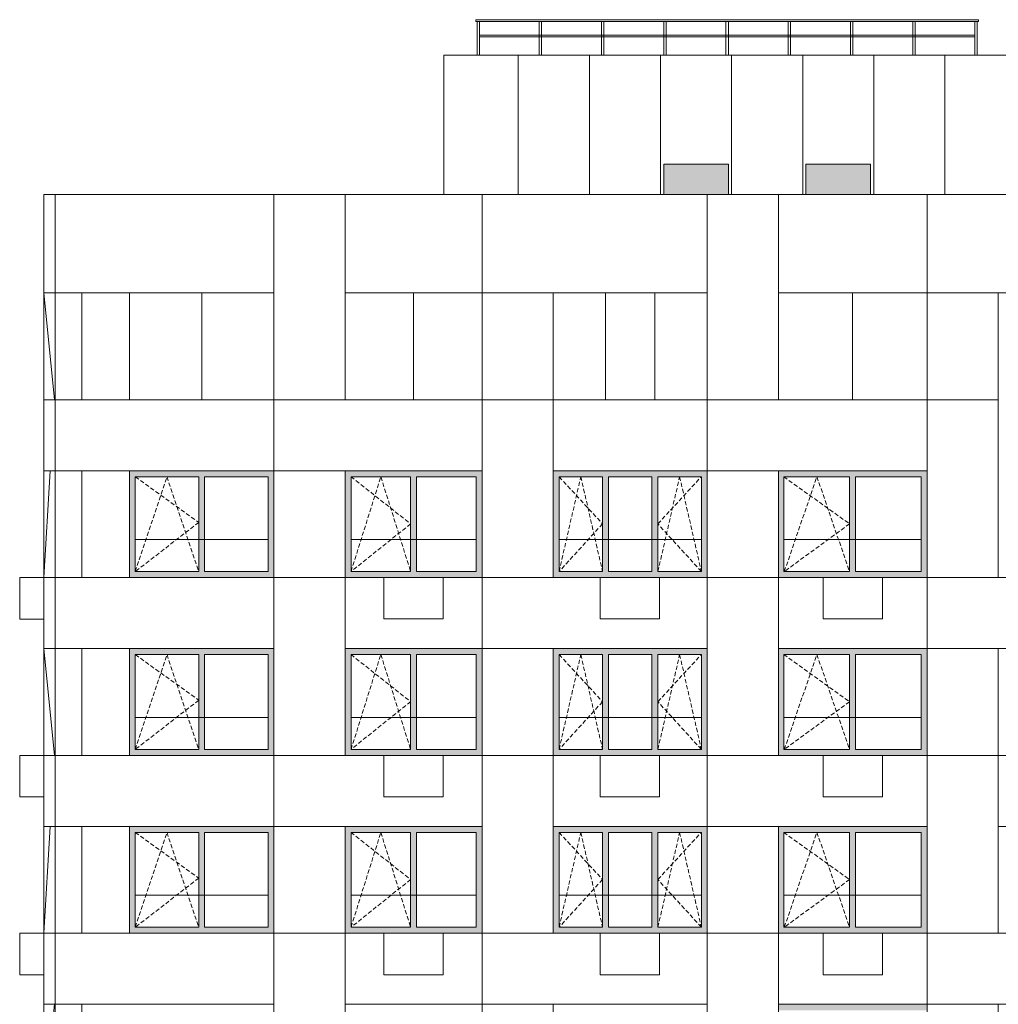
# Model space of a CAD drawing. Header units: millimetres. Extents: x -2957 to 750800, y -5565 to 168688.
# Tile 16 of 22: x 24026 to 40536, y 52860 to 69470. Entities that reach past the tile are written whole.
import ezdxf

# ---------------------------------------------------------------- set-up
doc = ezdxf.new("R2010")
doc.units = ezdxf.units.MM
doc.header["$MEASUREMENT"] = 0
doc.header["$XCLIPFRAME"] = 0
doc.linetypes.add('OO_EOIAAY', pattern=[105.833361, 70.555568, -35.277793])
for name, color, linetype, lineweight in [('0_Ном._пера__1', 7, 'Continuous', 0), ('0_Ном._пера__101', 252, 'Continuous', 0), ('0_Ном._пера__120', 7, 'Continuous', 0), ('АР-Стены_внешние_.АР_Ном._пера__1', 7, 'Continuous', 0)]:
    doc.layers.add(name, color=color, linetype=linetype, lineweight=lineweight)
doc.layers.add('0_Ном._пера__161', color=7, linetype='Continuous', lineweight=13, true_color=0x6a6a6a)
picture_1 = doc.add_image_def('image1.png', size_in_pixel=(882, 833))
picture_2 = doc.add_image_def('image4.png', size_in_pixel=(734, 827))
picture_3 = doc.add_image_def('image2.png', size_in_pixel=(725, 814))
picture_4 = doc.add_image_def('image5.png', size_in_pixel=(729, 823))

msp = doc.modelspace()

# ---------------------------------------------------------------- hatches: boundary and pattern name
at = {"layer": '0_Ном._пера__101', "linetype": 'Continuous', "lineweight": 0}
for points in [[(34891.736, 67035), (34891.736, 66520), (35981.736, 66520), (35981.736, 67035)], [(37291.62, 67035), (37291.62, 66520), (38381.62, 66520), (38381.62, 67035)]]:
    msp.add_hatch(color=252, dxfattribs=at).paths.add_polyline_path(points)
at = {"layer": '0_Ном._пера__161', "linetype": 'Continuous', "lineweight": 0, "true_color": 0x696969}
for points in [[(25876.222, 61760), (25976.2, 61760), (27046.2, 61760), (27146.2, 61760), (28216.2, 61760), (28315.988, 61760), (28315.988, 61860), (25876.222, 61860)], [(29515.99, 61760), (29615.99, 61760), (30620.987, 61760), (30720.987, 61760), (31725.985, 61760), (31825.984, 61760), (31825.984, 61860), (29515.99, 61860)], [(33125.985, 61760), (33859.325, 61760), (33959.325, 61760), (34692.666, 61760), (34792.666, 61760), (35526.007, 61760), (35626.007, 61760), (35626.007, 61860), (33025.985, 61860), (33025.985, 61760)], [(36826.005, 61860), (36826.005, 61760), (36916.084, 61760), (38026.253, 61760), (38126.253, 61760), (39236.422, 61760), (39336.155, 61760), (39336.155, 61860)], [(25876.222, 61760), (25876.222, 60160), (25976.2, 60160), (25976.2, 61760)], [(27146.2, 61760), (27046.2, 61760), (27046.2, 60160), (27146.2, 60160)], [(28216.2, 61760), (28216.2, 60160), (28315.988, 60160), (28315.988, 61760)], [(29615.99, 61760), (29515.99, 61760), (29515.99, 60160), (29615.99, 60160)], [(30720.987, 61760), (30620.987, 61760), (30620.987, 60160), (30720.987, 60160)], [(31825.984, 61760), (31725.985, 61760), (31725.985, 60160), (31825.983, 60160)], [(33125.985, 61760), (33025.985, 61760), (33025.985, 60160), (33125.985, 60160)], [(33959.325, 61760), (33859.325, 61760), (33859.325, 60160), (33959.325, 60160)], [(34792.666, 61760), (34692.666, 61760), (34692.666, 60160), (34792.666, 60160)], [(35526.007, 61760), (35526.007, 60160), (35626.007, 60160), (35626.007, 61760)], [(36826.005, 61760), (36826.005, 60160), (36916.084, 60160), (36916.084, 61760)], [(38126.253, 61760), (38026.253, 61760), (38026.253, 60160), (38126.253, 60160)], [(39236.422, 61760), (39236.422, 60160), (39336.155, 60160), (39336.155, 61760)], [(25876.222, 60160), (25876.222, 60060), (28315.988, 60060), (28315.988, 60160), (28216.2, 60160), (27146.2, 60160), (27046.2, 60160), (25976.2, 60160)], [(29515.99, 60160), (29515.99, 60060), (31825.983, 60060), (31825.983, 60160), (31725.985, 60160), (30720.987, 60160), (30620.987, 60160), (29615.99, 60160)], [(33025.985, 60160), (33025.985, 60060), (35626.007, 60060), (35626.007, 60160), (35526.007, 60160), (34792.666, 60160), (34692.666, 60160), (33959.325, 60160), (33859.325, 60160), (33125.985, 60160)], [(36916.084, 60160), (36826.005, 60160), (36826.005, 60060), (39336.155, 60060), (39336.155, 60160), (39236.422, 60160), (38126.253, 60160), (38026.253, 60160)], [(25876.222, 58760), (25976.2, 58760), (27046.2, 58760), (27146.2, 58760), (28216.2, 58760), (28315.988, 58760), (28315.988, 58860), (25876.222, 58860)], [(29515.99, 58760), (29615.99, 58760), (30620.987, 58760), (30720.987, 58760), (31725.985, 58760), (31825.984, 58760), (31825.984, 58860), (29515.99, 58860)], [(33125.985, 58760), (33859.325, 58760), (33959.325, 58760), (34692.666, 58760), (34792.666, 58760), (35526.007, 58760), (35626.007, 58760), (35626.007, 58860), (33025.985, 58860), (33025.985, 58760)], [(36826.005, 58860), (36826.005, 58759.999), (36916.084, 58759.999), (38026.253, 58759.999), (38126.253, 58759.999), (39236.422, 58759.999), (39336.155, 58759.999), (39336.155, 58860)], [(25876.222, 58760), (25876.222, 57160), (25976.2, 57160), (25976.2, 58760)], [(27146.2, 58760), (27046.2, 58760), (27046.2, 57160), (27146.2, 57160)], [(28216.2, 58760), (28216.2, 57160), (28315.988, 57160), (28315.988, 58760)], [(29615.99, 58760), (29515.99, 58760), (29515.99, 57160), (29615.99, 57160)], [(30720.987, 58760), (30620.987, 58760), (30620.987, 57160), (30720.987, 57160)], [(31825.984, 58760), (31725.985, 58760), (31725.985, 57160), (31825.983, 57160)], [(33125.985, 58760), (33025.985, 58760), (33025.985, 57160), (33125.985, 57160)], [(33959.325, 58760), (33859.325, 58760), (33859.325, 57160), (33959.325, 57160)], [(34792.666, 58760), (34692.666, 58760), (34692.666, 57160), (34792.666, 57160)], [(35526.007, 58760), (35526.007, 57160), (35626.007, 57160), (35626.007, 58760)], [(36826.005, 58760), (36826.005, 57160), (36916.084, 57160), (36916.084, 58760)], [(38126.253, 58760), (38026.253, 58760), (38026.253, 57160), (38126.253, 57160)], [(39236.422, 58760), (39236.422, 57160), (39336.155, 57160), (39336.155, 58760)], [(25876.222, 57160), (25876.222, 57060), (28315.988, 57060), (28315.988, 57160), (28216.2, 57160), (27146.2, 57160), (27046.2, 57160), (25976.2, 57160)], [(29515.99, 57160), (29515.99, 57060), (31825.983, 57060), (31825.983, 57160), (31725.985, 57160), (30720.987, 57160), (30620.987, 57160), (29615.99, 57160)], [(33025.985, 57160), (33025.985, 57060), (35626.007, 57060), (35626.007, 57160), (35526.007, 57160), (34792.666, 57160), (34692.666, 57160), (33959.325, 57160), (33859.325, 57160), (33125.985, 57160)], [(36916.084, 57160), (36826.005, 57160), (36826.005, 57060), (39336.155, 57060), (39336.155, 57160), (39236.422, 57160), (38126.253, 57160), (38026.253, 57160)], [(25876.222, 55760), (25976.2, 55760), (27046.2, 55760), (27146.2, 55760), (28216.2, 55760), (28315.988, 55760), (28315.988, 55860), (25876.222, 55860)], [(29515.99, 55760), (29615.99, 55760), (30620.987, 55760), (30720.987, 55760), (31725.985, 55760), (31825.984, 55760), (31825.984, 55860), (29515.99, 55860)], [(33125.985, 55760), (33859.325, 55760), (33959.325, 55760), (34692.666, 55760), (34792.666, 55760), (35526.007, 55760), (35626.007, 55760), (35626.007, 55860), (33025.985, 55860), (33025.985, 55760)], [(36826.005, 55860), (36826.005, 55759.999), (36916.084, 55759.999), (38026.253, 55759.999), (38126.253, 55759.999), (39236.422, 55759.999), (39336.155, 55759.999), (39336.155, 55860)], [(25876.222, 55760), (25876.222, 54160), (25976.2, 54160), (25976.2, 55760)], [(27146.2, 55760), (27046.2, 55760), (27046.2, 54160), (27146.2, 54160)], [(28216.2, 55760), (28216.2, 54160), (28315.988, 54160), (28315.988, 55760)], [(29615.99, 55760), (29515.99, 55760), (29515.99, 54160), (29615.99, 54160)], [(30720.987, 55760), (30620.987, 55760), (30620.987, 54160), (30720.987, 54160)], [(31825.984, 55760), (31725.985, 55760), (31725.985, 54160), (31825.983, 54160)], [(33125.985, 55760), (33025.985, 55760), (33025.985, 54160), (33125.985, 54160)], [(33959.325, 55760), (33859.325, 55760), (33859.325, 54160), (33959.325, 54160)], [(34792.666, 55760), (34692.666, 55760), (34692.666, 54160), (34792.666, 54160)], [(35526.007, 55760), (35526.007, 54160), (35626.007, 54160), (35626.007, 55760)], [(36826.005, 55760), (36826.005, 54160), (36916.084, 54160), (36916.084, 55760)], [(38126.253, 55760), (38026.253, 55760), (38026.253, 54160), (38126.253, 54160)], [(39236.422, 55760), (39236.422, 54160), (39336.155, 54160), (39336.155, 55760)], [(25876.222, 54160), (25876.222, 54060), (28315.988, 54060), (28315.988, 54160), (28216.2, 54160), (27146.2, 54160), (27046.2, 54160), (25976.2, 54160)], [(29515.99, 54160), (29515.99, 54060), (31825.983, 54060), (31825.983, 54160), (31725.985, 54160), (30720.987, 54160), (30620.987, 54160), (29615.99, 54160)], [(33025.985, 54160), (33025.985, 54060), (35626.007, 54060), (35626.007, 54160), (35526.007, 54160), (34792.666, 54160), (34692.666, 54160), (33959.325, 54160), (33859.325, 54160), (33125.985, 54160)], [(36916.084, 54160), (36826.005, 54160), (36826.005, 54060), (39336.155, 54060), (39336.155, 54160), (39236.422, 54160), (38126.253, 54160), (38026.253, 54160)], [(36826.005, 52860), (36826.005, 52759.999), (36916.084, 52759.999), (38026.253, 52759.999), (38126.253, 52759.999), (39236.422, 52759.999), (39336.155, 52759.999), (39336.155, 52860)]]:
    msp.add_hatch(color=251, dxfattribs=at).paths.add_polyline_path(points)

# ---------------------------------------------------------------- linework, layer by layer
at = {"layer": '0_Ном._пера__1', "color": 7, "linetype": 'Continuous', "lineweight": 0}
for p, q in [((34891.736, 66520), (34891.736, 67035)), ((34891.736, 67035), (35981.736, 67035)), ((35981.736, 67035), (35981.736, 66520)), ((37291.62, 66520), (37291.62, 67035)), ((37291.62, 67035), (38381.62, 67035)), ((38381.62, 67035), (38381.62, 66520)), ((24613.447, 63060), (24431.987, 64860)), ((25875.988, 64860), (25875.988, 63060)), ((24540.863, 61860), (24432.564, 60059.275)), ((25875.988, 61860), (25875.988, 60060)), ((25976.2, 60700), (28215.752, 60700)), ((29615.99, 60700), (31725.985, 60700)), ((33125.985, 60700), (35526.007, 60700)), ((36925.59, 60700), (39236.103, 60700)), ((24025.875, 59359.275), (24025.875, 60059.275)), ((24025.875, 60059.275), (24432.564, 60059.275)), ((30170.763, 60060), (31170.763, 60060)), ((30170.763, 59360), (30170.763, 60060)), ((31170.763, 59360), (31170.763, 60060)), ((33820.781, 60060), (34820.781, 60060)), ((33820.781, 59360), (33820.781, 60060)), ((34820.781, 59360), (34820.781, 60060)), ((37580.867, 60060), (38580.867, 60060)), ((37580.867, 59360), (37580.867, 60060)), ((38580.867, 59360), (38580.867, 60060)), ((24025.875, 59359.275), (24432.564, 59359.275)), ((30170.763, 59360), (31170.763, 59360)), ((33820.781, 59360), (34820.781, 59360)), ((37580.867, 59360), (38580.867, 59360)), ((24613.447, 57060), (24432.564, 58860)), ((25875.988, 58860), (25875.988, 57060)), ((25976.2, 57700), (28215.752, 57700)), ((29615.99, 57700), (31725.985, 57700)), ((33125.985, 57700), (35526.007, 57700)), ((36925.59, 57700), (39236.103, 57700)), ((24025.875, 56359.275), (24025.875, 57059.275)), ((24025.875, 57059.275), (24432.564, 57059.275)), ((30170.763, 57060), (31170.763, 57060)), ((30170.763, 56360), (30170.763, 57060)), ((31170.763, 56360), (31170.763, 57060)), ((33820.781, 57060), (34820.781, 57060)), ((33820.781, 56360), (33820.781, 57060)), ((34820.781, 56360), (34820.781, 57060)), ((37580.867, 57060), (38580.867, 57060)), ((37580.867, 56360), (37580.867, 57060)), ((38580.867, 56360), (38580.867, 57060)), ((24025.875, 56359.275), (24432.564, 56359.275)), ((30170.763, 56360), (31170.763, 56360)), ((33820.781, 56360), (34820.781, 56360)), ((37580.867, 56360), (38580.867, 56360)), ((24540.863, 55860), (24431.987, 54060)), ((25875.988, 55860), (25875.988, 54060)), ((25976.2, 54700), (28215.752, 54700)), ((29615.99, 54700), (31725.985, 54700)), ((33125.985, 54700), (35526.007, 54700)), ((36925.59, 54700), (39236.103, 54700)), ((24025.875, 53359.275), (24025.875, 54059.275)), ((24025.875, 54059.275), (24432.564, 54059.275)), ((30170.763, 54060), (31170.763, 54060)), ((30170.763, 53360), (30170.763, 54060)), ((31170.763, 53360), (31170.763, 54060)), ((33820.781, 54060), (34820.781, 54060)), ((33820.781, 53360), (33820.781, 54060)), ((34820.781, 53360), (34820.781, 54060)), ((37580.867, 54060), (38580.867, 54060)), ((37580.867, 53360), (37580.867, 54060)), ((38580.867, 53360), (38580.867, 54060)), ((24025.875, 53359.275), (24432.564, 53359.275)), ((30170.763, 53360), (31170.763, 53360)), ((33820.781, 53360), (34820.781, 53360)), ((37580.867, 53360), (38580.867, 53360)), ((24613.447, 52860), (24431.987, 51060))]:
    msp.add_line(p, q, dxfattribs=at)
for points in [[(31180.808, 68870), (40836.504, 68870), (40836.504, 66520), (31180.808, 66520)], [(32436.91, 66520), (31180.808, 66520), (31180.808, 68870), (32436.91, 68870)], [(33636.852, 66520), (32436.91, 66520), (32436.91, 68870), (33636.852, 68870)], [(34836.794, 66520), (33636.852, 66520), (33636.852, 68870), (34836.794, 68870)], [(36036.736, 66520), (34836.794, 66520), (34836.794, 68870), (36036.736, 68870)], [(37236.678, 66520), (36036.736, 66520), (36036.736, 68870), (37236.678, 68870)], [(38436.62, 66520), (37236.678, 66520), (37236.678, 68870), (38436.62, 68870)], [(39636.562, 66520), (38436.62, 66520), (38436.62, 68870), (39636.562, 68870)], [(40836.504, 66520), (39636.562, 66520), (39636.562, 68870), (40836.504, 68870)], [(24432.293, 66520), (24625.312, 66520), (24625.312, 64860), (24432.293, 64860)], [(24625.853, 66520), (28316.023, 66520), (28316.023, 64860), (24625.853, 64860)], [(29515.965, 63060), (28316.023, 63060), (28316.023, 66520), (29515.965, 66520)], [(29515.965, 66520), (31825.97, 66520), (31825.97, 64860), (29515.965, 64860)], [(31825.97, 66520), (35626.134, 66520), (35626.134, 64860), (31825.97, 64860)], [(36826.111, 63060), (35626.169, 63060), (35626.169, 66520), (36826.111, 66520)], [(36826.111, 66520), (39336.271, 66520), (39336.271, 64860), (36826.111, 64860)], [(39336.271, 66520), (42486.025, 66520), (42486.025, 64860), (39336.271, 64860)], [(24625.583, 64860), (25075.853, 64860), (25075.853, 63060), (24625.583, 63060)], [(33025.539, 63060), (31825.597, 63060), (31825.597, 64860), (33025.539, 64860)], [(40536.045, 63060), (39336.103, 63060), (39336.103, 64860), (40536.045, 64860)], [(40536.301, 63060), (39336.359, 63060), (39336.359, 64859.999), (40536.301, 64859.999)], [(24432.564, 63059.275), (24625.583, 63059.275), (24625.583, 61860), (24432.564, 61860)], [(24625.583, 63060), (28315.752, 63060), (28315.752, 61860), (24625.583, 61860)], [(28315.752, 63060), (31825.754, 63060), (31825.754, 61860), (28315.752, 61860)], [(33025.749, 60060), (31825.807, 60060), (31825.807, 63060), (33025.749, 63060)], [(33025.749, 63060), (35625.769, 63060), (35625.769, 61860), (33025.749, 61860)], [(35626.169, 63060), (39336.271, 63060), (39336.271, 61860), (35626.169, 61860)], [(40536.045, 60060), (39336.103, 60060), (39336.103, 63060), (40536.045, 63060)], [(24625.583, 61860), (25075.853, 61860), (25075.853, 60060), (24625.583, 60060)], [(29515.754, 60060), (28315.812, 60060), (28315.812, 61860), (29515.754, 61860)], [(36825.771, 60060), (35625.829, 60060), (35625.829, 61860), (36825.771, 61860)], [(24432.564, 60059.275), (24625.583, 60059.275), (24625.583, 58860), (24432.564, 58860)], [(24625.583, 60060), (28315.752, 60060), (28315.752, 58860), (24625.583, 58860)], [(29515.754, 57060), (28315.812, 57060), (28315.812, 60060), (29515.754, 60060)], [(29515.754, 60060), (31825.808, 60060), (31825.808, 58859.999), (29515.754, 58859.999)], [(31825.808, 60060), (35625.749, 60060), (35625.749, 58859.999), (31825.808, 58859.999)], [(36825.771, 57060), (35625.829, 57060), (35625.829, 60060), (36825.771, 60060)], [(36825.771, 60060), (39336.103, 60060), (39336.103, 58860), (36825.771, 58860)], [(39336.103, 60060), (42486.207, 60060), (42486.207, 58860), (39336.103, 58860)], [(24625.583, 58860), (25075.853, 58860), (25075.853, 57060), (24625.583, 57060)], [(33025.539, 57060), (31825.597, 57060), (31825.597, 58860), (33025.539, 58860)], [(40535.71, 57060), (39335.768, 57060), (39335.768, 58860), (40535.71, 58860)], [(24432.564, 57059.275), (24625.583, 57059.275), (24625.583, 55860), (24432.564, 55860)], [(24625.583, 57060), (28315.752, 57060), (28315.752, 55859.999), (24625.583, 55859.999)], [(28315.752, 57060), (31825.539, 57060), (31825.539, 55859.999), (28315.752, 55859.999)], [(33025.539, 54060), (31825.597, 54060), (31825.597, 57060), (33025.539, 57060)], [(33025.843, 57060), (35625.863, 57060), (35625.863, 55860), (33025.843, 55860)], [(35625.863, 57060), (39335.768, 57060), (39335.768, 55860), (35625.863, 55860)], [(40535.71, 54060), (39335.768, 54060), (39335.768, 57060), (40535.71, 57060)], [(40535.71, 57060), (43686.301, 57060), (43686.301, 55860), (40535.71, 55860)], [(24625.583, 55860), (25075.853, 55860), (25075.853, 54060), (24625.583, 54060)], [(29515.754, 54060), (28315.812, 54060), (28315.812, 55860), (29515.754, 55860)], [(36825.865, 54060), (35625.923, 54060), (35625.923, 55860), (36825.865, 55860)], [(24432.564, 54059.275), (24625.583, 54059.275), (24625.583, 52860), (24432.564, 52860)], [(24625.583, 54060), (28315.752, 54060), (28315.752, 52860), (24625.583, 52860)], [(29515.754, 51060), (28315.812, 51060), (28315.812, 54060), (29515.754, 54060)], [(29515.754, 54060), (31825.808, 54060), (31825.808, 52860), (29515.754, 52860)], [(31825.808, 54060), (35625.749, 54060), (35625.749, 52860), (31825.808, 52860)], [(36825.865, 51060), (35625.923, 51060), (35625.923, 54060), (36825.865, 54060)], [(36825.771, 54060), (39336.103, 54060), (39336.103, 52860), (36825.771, 52860)], [(39336.103, 54060), (42486.207, 54060), (42486.207, 52860), (39336.103, 52860)], [(24625.583, 52860), (25075.853, 52860), (25075.853, 51060), (24625.583, 51060)], [(40535.921, 51060), (39335.979, 51060), (39335.979, 52860), (40535.921, 52860)]]:
    msp.add_lwpolyline(points, close=True, dxfattribs=at)
at = {"layer": '0_Ном._пера__1', "color": 7, "linetype": 'Continuous', "lineweight": 0, "flags": 128}
for points in [[(25875.988, 64860), (25875.988, 63060), (28316.023, 63060), (28316.023, 64860)], [(29515.965, 64860), (29515.965, 63060), (31825.597, 63060), (31825.597, 64860)], [(33025.539, 64860), (33025.539, 63060), (35626.134, 63060), (35626.134, 64860)], [(36826.111, 64860), (36826.111, 63060), (39336.271, 63060), (39336.271, 64860)]]:
    msp.add_lwpolyline(points, close=True, dxfattribs=at)
at = {"layer": '0_Ном._пера__1', "color": 7, "linetype": 'Continuous', "lineweight": 0}
for points in [[(27096.2, 63060), (27096.2, 64860)], [(30670.987, 63060), (30670.987, 64860)], [(33909.325, 63060), (33909.325, 64860)], [(34742.666, 63060), (34742.666, 64860)], [(38076.253, 63060), (38076.253, 64860)]]:
    msp.add_lwpolyline(points, dxfattribs=at)
at = {"layer": '0_Ном._пера__120', "color": 7, "linetype": 'Continuous', "lineweight": 0}
for p, q in [((25976.2, 61760), (25976.2, 60160)), ((27046.2, 61760), (25976.2, 61760)), ((27046.2, 60160), (27046.2, 61760)), ((27146.2, 61760), (27146.2, 60160)), ((28216.2, 61760), (27146.2, 61760)), ((28216.2, 60160), (28216.2, 61760)), ((29615.99, 61760), (29615.99, 60160)), ((30620.987, 61760), (29615.99, 61760)), ((30620.987, 60160), (30620.987, 61760)), ((30720.987, 61760), (30720.987, 60160)), ((31725.985, 61760), (30720.987, 61760)), ((31725.985, 60160), (31725.985, 61760)), ((33125.985, 61760), (33125.985, 60160)), ((33859.325, 61760), (33125.985, 61760)), ((33859.325, 60160), (33859.325, 61760)), ((33959.325, 61760), (33959.325, 60160)), ((34692.666, 61760), (33959.325, 61760)), ((34692.666, 60160), (34692.666, 61760)), ((34792.666, 61760), (34792.666, 60160)), ((35526.007, 61760), (34792.666, 61760)), ((35526.007, 60160), (35526.007, 61760)), ((36916.084, 61760), (36916.084, 60160)), ((38026.253, 61760), (36916.084, 61760)), ((38026.253, 60160), (38026.253, 61760)), ((38126.253, 61760), (38126.253, 60160)), ((39236.422, 61760), (38126.253, 61760)), ((39236.422, 60160), (39236.422, 61760)), ((25976.2, 60160), (27046.2, 60160)), ((27146.2, 60160), (28216.2, 60160)), ((29615.99, 60160), (30620.987, 60160)), ((30720.987, 60160), (31725.985, 60160)), ((33125.985, 60160), (33859.325, 60160)), ((33959.325, 60160), (34692.666, 60160)), ((34792.666, 60160), (35526.007, 60160)), ((36916.084, 60160), (38026.253, 60160)), ((38126.253, 60160), (39236.422, 60160)), ((25976.2, 58760), (25976.2, 57160)), ((27046.2, 58760), (25976.2, 58760)), ((27046.2, 57160), (27046.2, 58760)), ((27146.2, 58760), (27146.2, 57160)), ((28216.2, 58760), (27146.2, 58760)), ((28216.2, 57160), (28216.2, 58760)), ((29615.99, 58760), (29615.99, 57160)), ((30620.987, 58760), (29615.99, 58760)), ((30620.987, 57160), (30620.987, 58760)), ((30720.987, 58760), (30720.987, 57160)), ((31725.985, 58760), (30720.987, 58760)), ((31725.985, 57160), (31725.985, 58760)), ((33125.985, 58760), (33125.985, 57160)), ((33859.325, 58760), (33125.985, 58760)), ((33859.325, 57160), (33859.325, 58760)), ((33959.325, 58760), (33959.325, 57160)), ((34692.666, 58760), (33959.325, 58760)), ((34692.666, 57160), (34692.666, 58760)), ((34792.666, 58760), (34792.666, 57160)), ((35526.007, 58760), (34792.666, 58760)), ((35526.007, 57160), (35526.007, 58760)), ((36916.084, 58760), (36916.084, 57160)), ((38026.253, 58760), (36916.084, 58760)), ((38026.253, 57160), (38026.253, 58760)), ((38126.253, 58760), (38126.253, 57160)), ((39236.422, 58760), (38126.253, 58760)), ((39236.422, 57160), (39236.422, 58760)), ((25976.2, 57160), (27046.2, 57160)), ((27146.2, 57160), (28216.2, 57160)), ((29615.99, 57160), (30620.987, 57160)), ((30720.987, 57160), (31725.985, 57160)), ((33125.985, 57160), (33859.325, 57160)), ((33959.325, 57160), (34692.666, 57160)), ((34792.666, 57160), (35526.007, 57160)), ((36916.084, 57160), (38026.253, 57160)), ((38126.253, 57160), (39236.422, 57160)), ((25976.2, 55760), (25976.2, 54160)), ((27046.2, 55760), (25976.2, 55760)), ((27046.2, 54160), (27046.2, 55760)), ((27146.2, 55760), (27146.2, 54160)), ((28216.2, 55760), (27146.2, 55760)), ((28216.2, 54160), (28216.2, 55760)), ((29615.99, 55760), (29615.99, 54160)), ((30620.987, 55760), (29615.99, 55760)), ((30620.987, 54160), (30620.987, 55760)), ((30720.987, 55760), (30720.987, 54160)), ((31725.985, 55760), (30720.987, 55760)), ((31725.985, 54160), (31725.985, 55760)), ((33125.985, 55760), (33125.985, 54160)), ((33859.325, 55760), (33125.985, 55760)), ((33859.325, 54160), (33859.325, 55760)), ((33959.325, 55760), (33959.325, 54160)), ((34692.666, 55760), (33959.325, 55760)), ((34692.666, 54160), (34692.666, 55760)), ((34792.666, 55760), (34792.666, 54160)), ((35526.007, 55760), (34792.666, 55760)), ((35526.007, 54160), (35526.007, 55760)), ((36916.084, 55760), (36916.084, 54160)), ((38026.253, 55760), (36916.084, 55760)), ((38026.253, 54160), (38026.253, 55760)), ((38126.253, 55760), (38126.253, 54160)), ((39236.422, 55760), (38126.253, 55760)), ((39236.422, 54160), (39236.422, 55760)), ((25976.2, 54160), (27046.2, 54160)), ((27146.2, 54160), (28216.2, 54160)), ((29615.99, 54160), (30620.987, 54160)), ((30720.987, 54160), (31725.985, 54160)), ((33125.985, 54160), (33859.325, 54160)), ((33959.325, 54160), (34692.666, 54160)), ((34792.666, 54160), (35526.007, 54160)), ((36916.084, 54160), (38026.253, 54160)), ((38126.253, 54160), (39236.422, 54160))]:
    msp.add_line(p, q, dxfattribs=at)
at = {"layer": '0_Ном._пера__120', "color": 7, "linetype": 'OO_EOIAAY', "lineweight": 0}
for p, q in [((25976.2, 60160), (26511.2, 61760)), ((25976.2, 61760), (27046.2, 60989.805)), ((26511.2, 61760), (27046.2, 60160)), ((29615.99, 61760), (30620.987, 60965)), ((29615.99, 60160), (30118.489, 61760)), ((30118.489, 61760), (30620.987, 60160)), ((33125.985, 60160), (33492.655, 61760)), ((33125.985, 61760), (33859.325, 60965)), ((33492.655, 61760), (33859.325, 60160)), ((34792.666, 60160), (35159.336, 61760)), ((34792.666, 60965), (35526.007, 61760)), ((35159.336, 61760), (35526.007, 60160)), ((36916.084, 61760), (38026.253, 60965)), ((36925.59, 60160), (37475.922, 61760)), ((37475.922, 61760), (38026.253, 60160)), ((27046.2, 60989.805), (25976.2, 60160)), ((30620.987, 60965), (29615.99, 60160)), ((33859.325, 60965), (33125.985, 60160)), ((35526.007, 60160), (34792.666, 60965)), ((38026.253, 60965), (36925.59, 60160)), ((25976.2, 57160), (26511.2, 58760)), ((25976.2, 58760), (27046.2, 57989.805)), ((26511.2, 58760), (27046.2, 57160)), ((29615.99, 58760), (30620.987, 57965)), ((29615.99, 57160), (30118.489, 58760)), ((30118.489, 58760), (30620.987, 57160)), ((33125.985, 57160), (33492.655, 58760)), ((33125.985, 58760), (33859.325, 57965)), ((33492.655, 58760), (33859.325, 57160)), ((34792.666, 57160), (35159.336, 58760)), ((34792.666, 57965), (35526.007, 58760)), ((35159.336, 58760), (35526.007, 57160)), ((36916.084, 58760), (38026.253, 57965)), ((36925.59, 57160), (37475.922, 58759.999)), ((37475.922, 58759.999), (38026.253, 57160)), ((27046.2, 57989.805), (25976.2, 57160)), ((30620.987, 57965), (29615.99, 57160)), ((33859.325, 57965), (33125.985, 57160)), ((35526.007, 57160), (34792.666, 57965)), ((38026.253, 57965), (36925.59, 57160)), ((25976.2, 54160), (26511.2, 55760)), ((25976.2, 55760), (27046.2, 54989.805)), ((26511.2, 55760), (27046.2, 54160)), ((29615.99, 55760), (30620.987, 54965)), ((29615.99, 54160), (30118.489, 55760)), ((30118.489, 55760), (30620.987, 54160)), ((33125.985, 54160), (33492.655, 55760)), ((33125.985, 55760), (33859.325, 54965)), ((33492.655, 55760), (33859.325, 54160)), ((34792.666, 54160), (35159.336, 55760)), ((34792.666, 54965), (35526.007, 55760)), ((35159.336, 55760), (35526.007, 54160)), ((36916.084, 55760), (38026.253, 54965)), ((36925.59, 54160), (37475.922, 55759.999)), ((37475.922, 55759.999), (38026.253, 54160)), ((27046.2, 54989.805), (25976.2, 54160)), ((30620.987, 54965), (29615.99, 54160)), ((33859.325, 54965), (33125.985, 54160)), ((35526.007, 54160), (34792.666, 54965)), ((38026.253, 54965), (36925.59, 54160))]:
    msp.add_line(p, q, dxfattribs=at)
at = {"layer": 'АР-Стены_внешние_.АР_Ном._пера__1', "color": 7, "linetype": 'Continuous', "lineweight": 0}
for points in [[(31721.58, 69440.884), (40201.504, 69440.884), (40201.504, 69470), (31721.58, 69470)], [(31781.58, 69180.842), (40141.504, 69180.842), (40141.504, 69209.958), (31781.58, 69209.958)]]:
    msp.add_lwpolyline(points, close=True, dxfattribs=at)
for points in [[(31781.58, 68870), (31781.58, 69440.884), (31741.58, 69440.884), (31741.58, 68870)], [(32831.571, 68870), (32831.571, 69440.884), (32791.571, 69440.884), (32791.571, 68870)], [(33841.561, 68870), (33841.561, 69440.884), (33881.561, 69440.884), (33881.561, 68870)], [(34891.552, 68870), (34891.552, 69440.884), (34931.552, 69440.884), (34931.552, 68870)], [(35941.542, 68870), (35941.542, 69440.884), (35981.542, 69440.884), (35981.542, 68870)], [(36991.533, 68870), (36991.533, 69440.884), (37031.533, 69440.884), (37031.533, 68870)], [(38041.523, 68870), (38041.523, 69440.884), (38081.523, 69440.884), (38081.523, 68870)], [(39091.514, 68870), (39091.514, 69440.884), (39131.514, 69440.884), (39131.514, 68870)], [(40141.504, 68870), (40141.504, 69440.884), (40181.504, 69440.884), (40181.504, 68870)]]:
    msp.add_lwpolyline(points, dxfattribs=at)

# ---------------------------------------------------------------- pictures from other files: only their frames are drawn
at = {"linetype": 'Continuous', "lineweight": 0}
image = msp.add_image(picture_2, insert=(40836.504, 68870), size_in_units=(9655.696, 2350), rotation=180, dxfattribs=at)
image.set_boundary_path([(-0.5, -0.5), (733.5, 826.5)])
image = msp.add_image(picture_4, insert=(24432.293, 64860), size_in_units=(3883.73, 1660), dxfattribs=at)
image.set_boundary_path([(-0.5, -0.5), (728.5, 822.5)])
image = msp.add_image(picture_1, insert=(28316.023, 66520), size_in_units=(1199.942, 3460), rotation=0, dxfattribs=at)
image.dxf.v_pixel = (-5e-16, -4.1536618)
image.set_boundary_path([(-0.5, -0.5), (881.5, 832.5)])
image = msp.add_image(picture_4, insert=(29515.965, 64860), size_in_units=(2309.632, 1660), dxfattribs=at)
image.set_boundary_path([(-0.5, -0.5), (728.5, 822.5)])
image = msp.add_image(picture_4, insert=(31825.97, 64860), size_in_units=(3800.164, 1660), dxfattribs=at)
image.set_boundary_path([(-0.5, -0.5), (728.5, 822.5)])
image = msp.add_image(picture_3, insert=(36826.111, 66520), size_in_units=(1199.977, 3460), rotation=180, dxfattribs=at)
image.set_boundary_path([(-0.5, -0.5), (724.5, 813.5)])
image = msp.add_image(picture_2, insert=(39336.57, 66520), size_in_units=(2510.459, 1660), rotation=180, dxfattribs=at)
image.set_boundary_path([(-0.5, -0.5), (733.5, 826.5)])
image = msp.add_image(picture_2, insert=(42486.025, 66520), size_in_units=(3149.456, 1660), rotation=180, dxfattribs=at)
image.set_boundary_path([(-0.5, -0.5), (733.5, 826.5)])
image = msp.add_image(picture_4, insert=(24432.293, 63060), size_in_units=(643.56, 1800), dxfattribs=at)
image.set_boundary_path([(-0.5, -0.5), (728.5, 822.5)])
image = msp.add_image(picture_1, insert=(31826.018, 64860), size_in_units=(1199.731, 1800), rotation=0, dxfattribs=at)
image.dxf.v_pixel = (-3e-16, -2.1608644)
image.set_boundary_path([(-0.5, -0.5), (881.5, 832.5)])
image = msp.add_image(picture_1, insert=(39336.446, 64860), size_in_units=(1199.731, 1800), rotation=0, dxfattribs=at)
image.dxf.v_pixel = (-3e-16, -2.1608644)
image.set_boundary_path([(-0.5, -0.5), (881.5, 832.5)])
image = msp.add_image(picture_4, insert=(24432.564, 61860), size_in_units=(7393.062, 1199.276), dxfattribs=at)
image.set_boundary_path([(-0.5, -0.5), (728.5, 822.5)])
image = msp.add_image(picture_3, insert=(33025.749, 63060), size_in_units=(1200.124, 3000), rotation=180, dxfattribs=at)
image.set_boundary_path([(-0.5, -0.5), (724.5, 813.5)])
image = msp.add_image(picture_4, insert=(33025.749, 61860), size_in_units=(2600.237, 1200), dxfattribs=at)
image.set_boundary_path([(-0.5, -0.5), (728.5, 822.5)])
image = msp.add_image(picture_2, insert=(39336.271, 63060), size_in_units=(3710.059, 1200), rotation=180, dxfattribs=at)
image.set_boundary_path([(-0.5, -0.5), (733.5, 826.5)])
image = msp.add_image(picture_3, insert=(40536.045, 63060), size_in_units=(1200.002, 3000), rotation=180, dxfattribs=at)
image.set_boundary_path([(-0.5, -0.5), (724.5, 813.5)])
image = msp.add_image(picture_4, insert=(24432.293, 60060), size_in_units=(643.56, 1800), dxfattribs=at)
image.set_boundary_path([(-0.5, -0.5), (728.5, 822.5)])
image = msp.add_image(picture_3, insert=(29515.754, 61860), size_in_units=(1200.002, 1800), rotation=180, dxfattribs=at)
image.set_boundary_path([(-0.5, -0.5), (724.5, 813.5)])
image = msp.add_image(picture_3, insert=(36825.771, 61860), size_in_units=(1200.002, 1800), rotation=180, dxfattribs=at)
image.set_boundary_path([(-0.5, -0.5), (724.5, 813.5)])
image = msp.add_image(picture_4, insert=(24432.564, 58860), size_in_units=(3883.188, 1199.276), dxfattribs=at)
image.set_boundary_path([(-0.5, -0.5), (728.5, 822.5)])
image = msp.add_image(picture_1, insert=(28315.812, 60060), size_in_units=(1199.942, 3000), rotation=0, dxfattribs=at)
image.dxf.v_pixel = (-4e-16, -3.6014406)
image.set_boundary_path([(-0.5, -0.5), (881.5, 832.5)])
image = msp.add_image(picture_2, insert=(31825.808, 60060), size_in_units=(2310.053, 1200), rotation=180, dxfattribs=at)
image.set_boundary_path([(-0.5, -0.5), (733.5, 826.5)])
image = msp.add_image(picture_4, insert=(31825.808, 58860), size_in_units=(3799.962, 1200), dxfattribs=at)
image.set_boundary_path([(-0.5, -0.5), (728.5, 822.5)])
image = msp.add_image(picture_3, insert=(36825.771, 60060), size_in_units=(1200.002, 3000), rotation=180, dxfattribs=at)
image.set_boundary_path([(-0.5, -0.5), (724.5, 813.5)])
image = msp.add_image(picture_4, insert=(36825.921, 58860), size_in_units=(2510.393, 1200), dxfattribs=at)
image.set_boundary_path([(-0.5, -0.5), (728.5, 822.5)])
image = msp.add_image(picture_2, insert=(42486.306, 60060), size_in_units=(3149.993, 1200), rotation=180, dxfattribs=at)
image.set_boundary_path([(-0.5, -0.5), (733.5, 826.5)])
image = msp.add_image(picture_4, insert=(24432.293, 57060), size_in_units=(643.56, 1800), dxfattribs=at)
image.set_boundary_path([(-0.5, -0.5), (728.5, 822.5)])
image = msp.add_image(picture_1, insert=(31825.808, 58860), size_in_units=(1199.731, 1800), rotation=0, dxfattribs=at)
image.dxf.v_pixel = (-3e-16, -2.1608644)
image.set_boundary_path([(-0.5, -0.5), (881.5, 832.5)])
image = msp.add_image(picture_1, insert=(39336.19, 58860), size_in_units=(1199.731, 1800), rotation=0, dxfattribs=at)
image.dxf.v_pixel = (-3e-16, -2.1608644)
image.set_boundary_path([(-0.5, -0.5), (881.5, 832.5)])
image = msp.add_image(picture_4, insert=(24432.624, 55860), size_in_units=(3883.188, 1199.276), dxfattribs=at)
image.set_boundary_path([(-0.5, -0.5), (728.5, 822.5)])
image = msp.add_image(picture_4, insert=(28316.023, 55860), size_in_units=(3509.514, 1200), dxfattribs=at)
image.set_boundary_path([(-0.5, -0.5), (728.5, 822.5)])
image = msp.add_image(picture_3, insert=(33025.539, 57060), size_in_units=(1200.002, 3000), rotation=180, dxfattribs=at)
image.set_boundary_path([(-0.5, -0.5), (724.5, 813.5)])
image = msp.add_image(picture_4, insert=(33025.532, 55860), size_in_units=(2600.237, 1200), dxfattribs=at)
image.set_boundary_path([(-0.5, -0.5), (728.5, 822.5)])
image = msp.add_image(picture_2, insert=(39335.936, 57060), size_in_units=(3710.059, 1200), rotation=180, dxfattribs=at)
image.set_boundary_path([(-0.5, -0.5), (733.5, 826.5)])
image = msp.add_image(picture_3, insert=(40535.71, 57060), size_in_units=(1200.002, 3000), rotation=180, dxfattribs=at)
image.set_boundary_path([(-0.5, -0.5), (724.5, 813.5)])
image = msp.add_image(picture_2, insert=(43686.301, 57060), size_in_units=(3150.335, 1200), rotation=180, dxfattribs=at)
image.set_boundary_path([(-0.5, -0.5), (733.5, 826.5)])
image = msp.add_image(picture_4, insert=(24432.293, 54060), size_in_units=(643.56, 1800), dxfattribs=at)
image.set_boundary_path([(-0.5, -0.5), (728.5, 822.5)])
image = msp.add_image(picture_3, insert=(29515.754, 55860), size_in_units=(1200.002, 1800), rotation=180, dxfattribs=at)
image.set_boundary_path([(-0.5, -0.5), (724.5, 813.5)])
image = msp.add_image(picture_3, insert=(36825.865, 55860), size_in_units=(1200.002, 1800), rotation=180, dxfattribs=at)
image.set_boundary_path([(-0.5, -0.5), (724.5, 813.5)])
image = msp.add_image(picture_4, insert=(24432.564, 52860), size_in_units=(3883.188, 1199.276), dxfattribs=at)
image.set_boundary_path([(-0.5, -0.5), (728.5, 822.5)])
image = msp.add_image(picture_1, insert=(28315.812, 54060), size_in_units=(1199.942, 3000), rotation=0, dxfattribs=at)
image.dxf.v_pixel = (-4e-16, -3.6014406)
image.set_boundary_path([(-0.5, -0.5), (881.5, 832.5)])
image = msp.add_image(picture_2, insert=(31825.894, 54060), size_in_units=(2310.14, 1200), rotation=180, dxfattribs=at)
image.set_boundary_path([(-0.5, -0.5), (733.5, 826.5)])
image = msp.add_image(picture_4, insert=(31825.894, 52860), size_in_units=(3799.855, 1200), dxfattribs=at)
image.set_boundary_path([(-0.5, -0.5), (728.5, 822.5)])
image = msp.add_image(picture_3, insert=(36825.865, 54060), size_in_units=(1200.002, 3000), rotation=180, dxfattribs=at)
image.set_boundary_path([(-0.5, -0.5), (724.5, 813.5)])
image = msp.add_image(picture_4, insert=(36825.865, 52860), size_in_units=(2510.238, 1200), dxfattribs=at)
image.set_boundary_path([(-0.5, -0.5), (728.5, 822.5)])
image = msp.add_image(picture_2, insert=(42486.207, 54060), size_in_units=(3150.105, 1200), rotation=180, dxfattribs=at)
image.set_boundary_path([(-0.5, -0.5), (733.5, 826.5)])
image = msp.add_image(picture_4, insert=(24432.293, 51060), size_in_units=(643.56, 1800), dxfattribs=at)
image.set_boundary_path([(-0.5, -0.5), (728.5, 822.5)])
image = msp.add_image(picture_1, insert=(31825.894, 52860), size_in_units=(1199.731, 1800), rotation=0, dxfattribs=at)
image.dxf.v_pixel = (-3e-16, -2.1608644)
image.set_boundary_path([(-0.5, -0.5), (881.5, 832.5)])
image = msp.add_image(picture_1, insert=(39336.19, 52860), size_in_units=(1199.731, 1800), rotation=0, dxfattribs=at)
image.dxf.v_pixel = (-3e-16, -2.1608644)
image.set_boundary_path([(-0.5, -0.5), (881.5, 832.5)])

doc.saveas('drawing.dxf')
